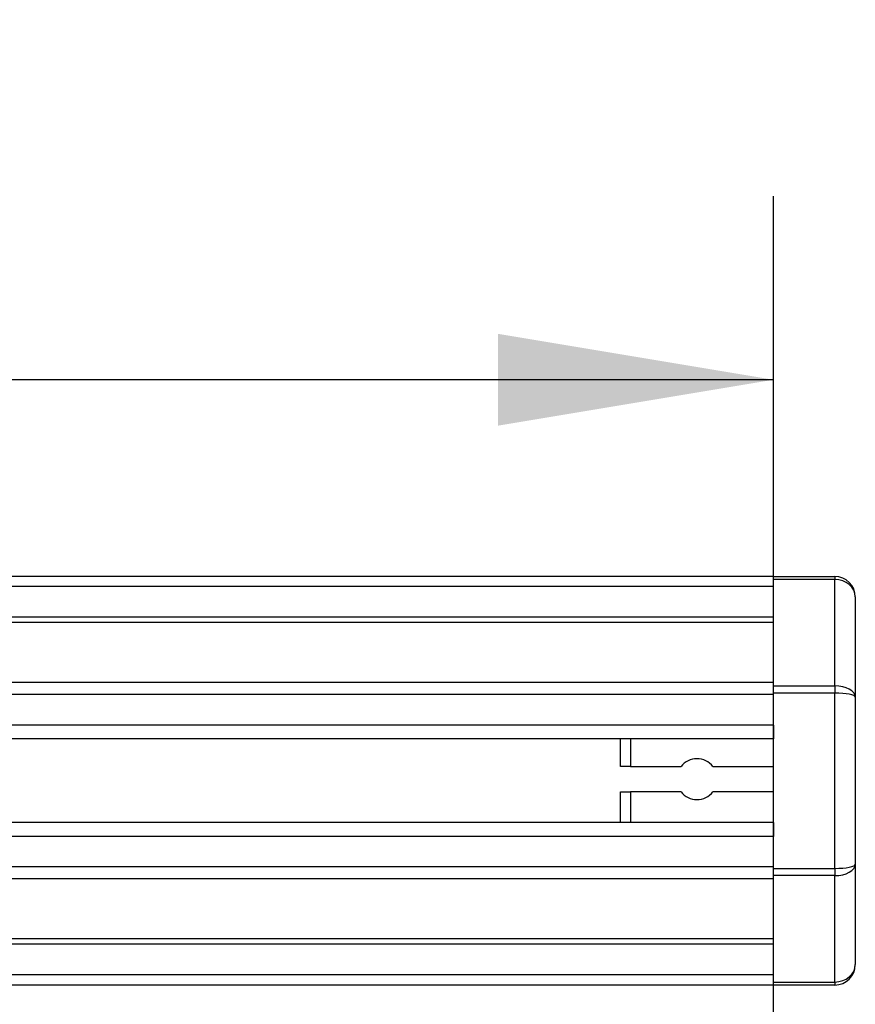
# Model space of a CAD drawing. Header units: millimetres. Extents: x 0 to 420, y 0 to 297.
# Tile 18 of 23: x 206.42 to 215.52, y 229.97 to 240.69. Entities that reach past the tile are written whole.
import ezdxf

# ---------------------------------------------------------------- set-up
doc = ezdxf.new("R2010")
doc.units = ezdxf.units.MM
doc.layers.add('QUOTE', color=174, linetype='Continuous')
doc.styles.add('SLDTEXTSTYLE3', font='TXT', dxfattribs={"width": 0.75})
doc.dimstyles.new('SLDDIMSTYLE0', dxfattribs={"dimtxt": 3, "dimasz": 3, "dimexe": 0, "dimexo": 0.0625, "dimgap": 0.75, "dimtad": 1, "dimlfac": 8.99081, "dimrnd": 1e-09, "dimzin": 12, "dimdsep": 46, "dimtxsty": 'SLDTEXTSTYLE3', "dimsah": 1, "dimcen": 0.09, "dimadec": 0, "dimazin": 3, "dimtfac": 1, "dimtdec": 3, "dimtofl": 0, "dimtmove": 0, "dimatfit": 3, "dimfxl": 0, "dimfrac": 2, "dimtolj": 1, "dimtzin": 12, "dimarcsym": 0})

# ---------------------------------------------------------------- blocks, each defined once
blk = doc.blocks.new('_D')
at = {"layer": 'QUOTE'}
for p, q in [((58.917, 226.619), (58.917, 238.771)), ((214.632, 226.619), (214.632, 238.771)), ((214.632, 236.771), (58.917, 236.771))]:
    blk.add_line(p, q, dxfattribs=at)
for points in [[(58.917, 236.771), (61.917, 236.271), (61.917, 237.271)], [(214.632, 236.771), (211.632, 237.271), (211.632, 236.271)]]:
    blk.add_solid(points, dxfattribs=at)
at = {"layer": 'QUOTE', "insert": (132.341, 240.638), "char_height": 3, "attachment_point": 1, "style": 'SLDTEXTSTYLE3'}
blk.add_mtext('1400', dxfattribs=at)

msp = doc.modelspace()

# ---------------------------------------------------------------- linework, layer by layer
at = {"color": 7, "linetype": 'Continuous', "lineweight": 25}
for p, q in [((214.6317, 234.6293), (58.9172, 234.6293)), ((214.6317, 234.6293), (215.2991, 234.6293)), ((214.6317, 234.5967), (214.6317, 234.6293)), ((215.2991, 234.5967), (214.6317, 234.5967)), ((214.6317, 233.4384), (214.6317, 234.5967)), ((215.2991, 234.6293), (215.2991, 234.5967)), ((215.2991, 233.4384), (215.2991, 234.5967)), ((214.6317, 234.518), (58.9172, 234.518)), ((215.5215, 234.4068), (215.5215, 233.3137)), ((214.6317, 234.1844), (58.9172, 234.1844)), ((214.6317, 234.1277), (58.9172, 234.1277)), ((214.6317, 233.4725), (173.979, 233.4725)), ((214.6317, 233.4384), (215.2991, 233.4384)), ((214.6317, 233.3597), (214.6317, 233.4384)), ((215.2991, 233.4384), (215.2991, 233.3597)), ((214.6317, 233.3435), (174.1071, 233.3435)), ((214.6317, 231.4498), (214.6317, 233.3597)), ((215.2991, 233.3597), (214.6317, 233.3597)), ((215.2991, 231.4498), (215.2991, 233.3597)), ((215.5215, 233.3137), (215.5215, 231.4959)), ((214.6317, 233.0111), (174.3001, 233.0111)), ((214.6317, 233.0111), (214.6317, 232.8608)), ((214.6317, 232.8608), (174.3436, 232.8608)), ((212.9634, 232.5605), (212.9634, 232.8608)), ((213.0746, 232.8608), (213.0746, 232.5605)), ((213.0746, 232.5605), (212.9634, 232.5605)), ((213.0746, 232.5605), (213.6239, 232.5605)), ((213.9712, 232.5605), (214.6317, 232.5605)), ((212.9634, 231.9488), (212.9634, 232.2824)), ((212.9634, 232.2824), (213.0746, 232.2824)), ((213.6239, 232.2824), (213.0746, 232.2824)), ((213.0746, 232.2824), (213.0746, 231.9488)), ((214.6317, 232.2824), (213.9712, 232.2824)), ((214.6317, 231.9488), (174.3684, 231.9488)), ((214.6317, 231.9488), (214.6317, 231.7985)), ((214.6317, 231.7985), (174.3684, 231.7985)), ((215.5215, 231.4959), (215.5215, 230.4027)), ((214.6317, 231.4661), (174.3684, 231.4661)), ((214.6317, 231.4498), (215.2991, 231.4498)), ((214.6317, 231.3712), (214.6317, 231.4498)), ((215.2991, 231.4498), (215.2991, 231.3712)), ((214.6317, 231.337), (174.3684, 231.337)), ((215.2991, 231.3712), (214.6317, 231.3712)), ((214.6317, 230.2129), (214.6317, 231.3712)), ((215.2991, 230.2129), (215.2991, 231.3712)), ((214.6317, 230.6819), (174.3684, 230.6819)), ((214.6317, 230.6252), (174.3684, 230.6252)), ((214.6317, 230.2915), (174.3684, 230.2915)), ((214.6317, 230.2129), (215.2991, 230.2129)), ((214.6317, 230.1803), (214.6317, 230.2129)), ((215.2991, 230.2129), (215.2991, 230.1803)), ((214.6317, 230.1803), (174.3684, 230.1803)), ((215.2991, 230.1803), (214.6317, 230.1803))]:
    msp.add_line(p, q, dxfattribs=at)
for centre, start, end in [((215.2991, 234.4068), 0, 90), ((213.7975, 232.4215), 38.68219, 141.31781), ((213.7975, 232.4215), 218.68219, 321.31781), ((215.2991, 230.4027), 270, 0)]:
    msp.add_arc(centre, 0.2224, start, end, dxfattribs=at)
for centre, ratio, start_param, end_param in [((215.2991, 234.4068), 0.8535534, 0, 1.5707963), ((215.2991, 233.3137), 0.5606602, 0, 1.5707963), ((215.2991, 233.3137), 0.2071068, 0, 1.5707963), ((215.2991, 231.4959), 0.2071068, 4.712389, 6.2831853), ((215.2991, 231.4959), 0.5606602, 4.712389, 6.2831853), ((215.2991, 230.4027), 0.8535534, 4.712389, 6.2831853)]:
    msp.add_ellipse(centre, major_axis=(0.2224, 0), ratio=ratio, start_param=start_param, end_param=end_param, dxfattribs=at)

# ---------------------------------------------------------------- dimensions: what is measured, and where the dimension line sits
at = {"layer": 'QUOTE'}
dim = msp.add_linear_dim(base=(58.9172, 236.7713), p1=(214.6317, 224.6191), p2=(58.9172, 224.6191), dimstyle='SLDDIMSTYLE0', dxfattribs=at)
dim.commit()
dim.dimension.update_dxf_attribs({"geometry": '_D', "text_midpoint": (136.7745, 236.7713), "dimtype": 160})

doc.saveas('drawing.dxf')
